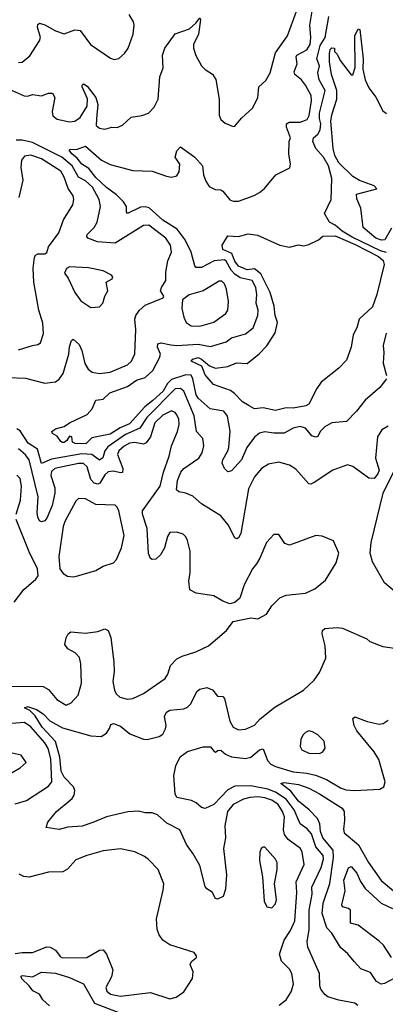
# Model space of a CAD drawing. Extents: x 1268547 to 1425625, y 515768 to 616754.
# Tile 16 of 256: x 1313852 to 1315929, y 535000 to 540597. Entities that reach past the tile are written whole.
import ezdxf

# ---------------------------------------------------------------- set-up
doc = ezdxf.new("R2010")
doc.units = 0

msp = doc.modelspace()

# ---------------------------------------------------------------- linework, layer by layer
at = {"layer": '0CON10XD'}
for points in [[(1313775, 540208.8), (1313876.4, 540163.6), (1313895, 540161.8), (1313925, 540171.1), (1313975, 540164.3), (1314015, 540179.5), (1314038.9, 540178.9), (1314051.2, 540155), (1314035.6, 540075), (1314040.8, 540050.8), (1314065, 540031.5), (1314135, 540016.2), (1314165, 540019.7), (1314195, 540041.3), (1314235.8, 540105), (1314237.3, 540147.3), (1314206.9, 540215), (1314206, 540225), (1314215, 540232.5), (1314235, 540219.1), (1314285, 540154.4), (1314294.8, 540115), (1314287.6, 540032.4), (1314285.6, 539995), (1314305, 539980.6), (1314335, 539974.2), (1314375, 539986.2), (1314405, 539983.8), (1314435, 539998), (1314485, 540042.5), (1314545, 540051.4), (1314584.2, 540065.8), (1314615, 540100), (1314638.5, 540145), (1314648.7, 540271.3), (1314667, 540323), (1314662.2, 540395), (1314675.6, 540435), (1314735, 540515.8), (1314816.2, 540545), (1314853.1, 540576.9), (1314875, 540606.7), (1314878.8, 540595), (1314866.9, 540515), (1314839.1, 540455), (1314839.2, 540435), (1314853.2, 540393.2), (1314885, 540334.3), (1314905, 540312.9), (1314947.6, 540287.6), (1314966.5, 540256.5), (1314984.4, 540145), (1314984.6, 540054.6), (1314995, 540028.8), (1315019.2, 540009.2), (1315065, 539990), (1315075, 539991.2), (1315112.2, 540037.8), (1315176.9, 540095), (1315205.5, 540155), (1315210, 540215), (1315249.3, 540250.7), (1315274.6, 540295.4), (1315305, 540409.2), (1315373.8, 540505), (1315424.7, 540645)], [(1315936, 538555), (1315898.8, 538505), (1315815.3, 538434.7), (1315765, 538370.8), (1315708.2, 538311.8), (1315625, 538304.4), (1315585, 538282.5), (1315559.2, 538255), (1315545, 538228), (1315535, 538223.1), (1315511.7, 538231.7), (1315475, 538274.3), (1315445, 538284.4), (1315406.2, 538275), (1315355, 538246.5), (1315295, 538245.4), (1315245.3, 538254.7), (1315215, 538245.5), (1315185, 538222.7), (1315142.6, 538165), (1315112.6, 538095), (1315055, 538032.5), (1315035, 538026), (1315015.8, 538045), (1315002.5, 538075), (1315005.6, 538095), (1315034.5, 538145), (1315039.6, 538165), (1315046.8, 538256.8), (1315032.7, 538342.7), (1315011.8, 538371.8), (1314934.8, 538384.8), (1314865, 538445.2), (1314853.7, 538465), (1314835.3, 538555.3), (1314825, 538576.7), (1314795, 538578.8), (1314715, 538551.6), (1314691.2, 538528.8), (1314666.3, 538485), (1314607.3, 538432.7), (1314563.1, 538396.9), (1314475, 538299.7), (1314423, 538277), (1314365, 538240.8), (1314260.6, 538219.4), (1314226.7, 538185), (1314167.3, 538187.3), (1314152.5, 538195), (1314147.5, 538225), (1314135, 538230), (1314120, 538205), (1314105, 538193.3), (1314095, 538193.8), (1314085, 538198.8), (1314065, 538228.8), (1314037.5, 538245), (1314033.8, 538255), (1314055, 538270), (1314105, 538283.8), (1314134.5, 538305.5), (1314235, 538351.8), (1314263.5, 538385), (1314285, 538434.3), (1314325, 538439.5), (1314363.5, 538475), (1314465, 538512.4), (1314515, 538546.6), (1314565, 538561.9), (1314607.6, 538602.4), (1314646.8, 538675), (1314650.8, 538695), (1314634.7, 538735), (1314636.2, 538753.8), (1314655, 538759.5), (1314710.9, 538749.1), (1314744.4, 538744.4), (1314865, 538751.9), (1314935, 538739.2), (1315024.1, 538765.9), (1315055, 538788.2), (1315135, 538810.3), (1315177.3, 538845), (1315204.5, 538915), (1315206.5, 538945), (1315195.4, 538985), (1315198.4, 539035), (1315192.7, 539075), (1315173.2, 539113.2), (1315105, 539129.9), (1315075, 539149.3), (1315053.2, 539173.2), (1315025, 539224.8), (1315015, 539230.8), (1314955.7, 539225), (1314885, 539188.6), (1314855, 539188.6), (1314847.4, 539197.4), (1314826.6, 539275), (1314791, 539345), (1314746.6, 539406.6), (1314665, 539457.8), (1314587.1, 539527.1), (1314565, 539533.4), (1314538.5, 539531.5), (1314465, 539495.8), (1314458.9, 539505), (1314458.4, 539535), (1314441, 539561), (1314401.6, 539601.6), (1314345, 539642.6), (1314285, 539699.7), (1314245, 539750.8), (1314205, 539774.7), (1314179, 539809), (1314147.1, 539835), (1314133.3, 539855), (1314139.2, 539860.8), (1314175, 539859.4), (1314225, 539877.3), (1314317.2, 539797.2), (1314365, 539773.6), (1314495, 539739.8), (1314605, 539735.4), (1314685, 539706.4), (1314715, 539701.2), (1314745, 539709.4), (1314758.1, 539731.9), (1314761.8, 539775), (1314734.6, 539815), (1314745, 539852), (1314765, 539873.8), (1314845.9, 539815.9), (1314890.5, 539765), (1314896.5, 539715), (1314908.9, 539678.9), (1314927.7, 539647.7), (1314961.7, 539631.7), (1314995, 539628.8), (1315005, 539622), (1315045, 539573.1), (1315065, 539564.4), (1315094.3, 539564.3), (1315183.6, 539596.4), (1315215, 539613.8), (1315243.1, 539636.9), (1315306.1, 539713.9), (1315386.7, 539755), (1315390, 539775), (1315380.6, 539835), (1315383.1, 539905), (1315390, 539925), (1315368.5, 539985), (1315367.1, 540005), (1315382.5, 540015), (1315445, 540014.8), (1315485, 540028.7), (1315497.2, 540052.8), (1315510.5, 540135), (1315506.9, 540165), (1315475.4, 540225), (1315453.5, 540255), (1315415.6, 540285), (1315411.2, 540301.2), (1315428.2, 540345), (1315422.5, 540385), (1315426.9, 540395), (1315482.7, 540425), (1315501.8, 540455), (1315506.3, 540495), (1315500.5, 540565), (1315512.9, 540645)], [(1314368.5, 540378.5), (1314388.8, 540371.2), (1314415, 540375.8), (1314446.4, 540403.6), (1314468.6, 540435), (1314495.6, 540514.4), (1314502, 540565), (1314498, 540585), (1314473.9, 540626.1)], [(1313845, 540352.9), (1313865, 540355.7), (1313909.1, 540390.9), (1313964.3, 540475.7), (1313969.2, 540495), (1313951.9, 540555), (1313955, 540570), (1313965, 540576), (1313995, 540568.2), (1314055, 540533.1), (1314104.3, 540515.7), (1314165, 540538.1), (1314195, 540535.8), (1314254.2, 540455), (1314368.5, 540378.5)], [(1315935, 539273.8), (1315902.4, 539282.4), (1315740.5, 539360.5), (1315684.1, 539394.1), (1315645, 539429.2), (1315612.5, 539445), (1315582.9, 539495), (1315622.3, 539575), (1315625, 539693.3), (1315606.5, 539765), (1315578.5, 539815), (1315534.4, 539865), (1315516.8, 539905), (1315520.6, 539925), (1315545, 539945.3), (1315559.2, 539970.8), (1315562.4, 540005), (1315555.3, 540035.3), (1315554.9, 540065.1), (1315587.8, 540195), (1315552.4, 540255), (1315544.8, 540295.2), (1315555.1, 540335), (1315540.2, 540375), (1315559.8, 540450.2), (1315587.4, 540495), (1315608.2, 540615)], [(1315611.2, 540405), (1315615, 540427.5), (1315625, 540435.8), (1315640, 540435), (1315640, 540415), (1315655, 540400), (1315673.3, 540365), (1315735, 540282.5), (1315745, 540282.5), (1315756.9, 540325), (1315755.4, 540505), (1315774.5, 540545.5), (1315785, 540541.2), (1315803, 540375), (1315800.9, 540315), (1315813.9, 540253.9), (1315835, 540209.2), (1315875, 540157.1), (1315915, 540078.2), (1315935, 540063.9)], [(1315965, 539411.1), (1315926.4, 539345), (1315907, 539343), (1315874.7, 539355), (1315804.2, 539415), (1315789.5, 539525), (1315767.4, 539577.4), (1315765.6, 539605), (1315881.2, 539635), (1315865, 539652.5), (1315782.5, 539682.5), (1315745, 539704.8), (1315665, 539782.4), (1315643.1, 539825), (1315632.5, 539865), (1315620.1, 540019.9), (1315624.7, 540055), (1315653.3, 540145), (1315653.9, 540195), (1315623.8, 540285), (1315612, 540358), (1315611.2, 540405)], [(1313785, 538562), (1313885, 538559.1), (1313995, 538529.6), (1314055, 538538.5), (1314075, 538553.3), (1314097.9, 538585), (1314130, 538695), (1314135, 538736.7), (1314146.4, 538773.6), (1314155, 538780), (1314190.2, 538750.2), (1314205.3, 538715.3), (1314222.4, 538642.4), (1314240.8, 538610.8), (1314262.8, 538592.8), (1314305, 538584.6), (1314365, 538592.7), (1314464.6, 538635.4), (1314486.9, 538655), (1314505, 538697.5), (1314511.5, 538835), (1314506.7, 538895), (1314511.8, 538915), (1314532.1, 538945), (1314565, 538974.6), (1314666.2, 539015), (1314671.2, 539025), (1314651.9, 539055), (1314657.5, 539075), (1314682.7, 539115), (1314682, 539162), (1314693.5, 539225), (1314713.3, 539275), (1314709.1, 539315), (1314681.1, 539355), (1314585, 539428.9), (1314555, 539426.7), (1314395, 539325.9), (1314293, 539333), (1314239.2, 539355), (1314232.5, 539365), (1314235.6, 539375), (1314275.4, 539415), (1314292.5, 539445), (1314310.3, 539535), (1314303.2, 539575), (1314265, 539644.7), (1314225, 539680), (1314185, 539702.3), (1314149, 539765), (1314090.5, 539815), (1313925, 539898.1), (1313865, 539912.1), (1313831.3, 539911.3)], [(1313845, 538720.5), (1313924.1, 538744.1), (1313955, 538750), (1313969.6, 538760.4), (1313987.1, 538812.9), (1313982.4, 538872.4), (1313959.6, 538945), (1313932.5, 539105), (1313928.2, 539185), (1313935.7, 539244.3), (1313942.2, 539257.8), (1313955, 539266), (1313993.6, 539266.4), (1314005.8, 539274.2), (1314016.2, 539305), (1314074.3, 539385), (1314100.5, 539459.5), (1314154.4, 539545), (1314160, 539575), (1314154.5, 539595), (1314126.6, 539636.6), (1314105, 539700.6), (1314085, 539736), (1313975, 539806.5), (1313915, 539826.5), (1313878.9, 539821.1), (1313862.7, 539797.3), (1313857.2, 539757.2), (1313868.6, 539685), (1313846.4, 539585)], [(1315305, 538374.8), (1315235, 538390.5), (1315185, 538384.3), (1315155, 538400.8), (1315118, 538425), (1315072.5, 538472.5), (1315048.7, 538488.7), (1314952.9, 538522.9), (1314905, 538578.8), (1314886.2, 538626.2), (1314825.8, 538655), (1314835, 538666.5), (1314865, 538676.4), (1314885, 538666.9), (1314929.3, 538629.3), (1314965, 538616.7), (1315035, 538624.3), (1315084.3, 538645.7), (1315145, 538643.1), (1315212.3, 538697.7), (1315255, 538743.5), (1315304, 538816), (1315315.6, 538875), (1315303.3, 538915), (1315298.2, 538968.2), (1315274.8, 539045), (1315221.2, 539151.2), (1315185, 539180.5), (1315143.3, 539175), (1315095, 539196.1), (1315075, 539224.5), (1315057.8, 539267.8), (1315005, 539290.7), (1315001.7, 539315), (1315035, 539368.6), (1315095, 539364.5), (1315150.7, 539379.3), (1315202.4, 539372.4), (1315330, 539315), (1315385, 539303.8), (1315435, 539316), (1315465, 539312), (1315495, 539318), (1315550, 539345), (1315575, 539366.7), (1315645, 539367.9), (1315758.4, 539318.4), (1315889.6, 539249.6), (1315917.8, 539227.8), (1315923.1, 539205), (1315881.6, 539035), (1315856.9, 538965), (1315780, 538895), (1315767.1, 538845), (1315746, 538805), (1315734.4, 538735), (1315708.1, 538661.9), (1315665, 538616.5), (1315564.4, 538535.6), (1315539.5, 538500.5), (1315495, 538411.3), (1315478.2, 538401.8), (1315405, 538389.3), (1315365, 538390), (1315305, 538374.8)], [(1314255, 538960.8), (1314305, 538964.4), (1314324.4, 538985), (1314335.7, 539025), (1314352, 539055), (1314343.8, 539105), (1314377.1, 539122.9), (1314380, 539135), (1314373.8, 539145), (1314325, 539168.5), (1314243, 539187), (1314135, 539191.2), (1314118.3, 539181.7), (1314106.2, 539155), (1314127, 539127), (1314165.8, 539045.8), (1314198.8, 538998.8), (1314255, 538960.8)], [(1314875, 538854.6), (1314955, 538876.9), (1315023, 538927), (1315034.2, 538945), (1315038.9, 538995), (1315026.5, 539065), (1315015.3, 539095.3), (1314999.5, 539109.5), (1314985, 539111.1), (1314895, 539055.6), (1314815, 539032.9), (1314775.8, 539004.2), (1314772.2, 538955), (1314783.5, 538905), (1314797.5, 538875), (1314825, 538855.5), (1314875, 538854.6)], [(1315933.3, 538815), (1315916.5, 538745), (1315921.5, 538705), (1315916.9, 538645), (1315936.1, 538573.9)], [(1315945, 538285.6), (1315909.2, 538265), (1315885.5, 538224.5), (1315873.8, 538105), (1315893.8, 538035), (1315887.5, 538015), (1315865, 537988.8), (1315835, 537991.2), (1315745, 538057.5), (1315715, 538066.9), (1315630, 538035), (1315525, 537965.6), (1315505, 537955.8), (1315495, 537957.5), (1315420.8, 538040.8), (1315385, 538064.4), (1315325, 538081.5), (1315265, 538069.5), (1315225, 538045.6), (1315185, 537998.1), (1315151.1, 537928.9), (1315107.5, 537675), (1315095, 537652), (1315085, 537646), (1315075, 537651.2), (1315036.5, 537725), (1314995.4, 537775.4), (1314884.7, 537844.7), (1314835, 537887.8), (1314795, 537905.7), (1314755, 537912.5), (1314741.9, 537925), (1314747.4, 537977.4), (1314766.9, 538025), (1314785, 538046), (1314869.5, 538105), (1314888.1, 538135), (1314897.8, 538175), (1314891.4, 538215), (1314855.5, 538255.5), (1314843.3, 538345), (1314784.8, 538484.8), (1314765, 538500.3), (1314735, 538497.6), (1314574.6, 538335), (1314534.6, 538275.4), (1314451.9, 538238.1), (1314352.1, 538167.9), (1314334.8, 538145), (1314323.5, 538106.5), (1314305, 538092.9), (1314261.5, 538125), (1314205, 538129.5), (1314031.6, 538098.4), (1313975, 538073.5), (1313953.5, 538155), (1313899.4, 538189.4), (1313855, 538259.2), (1313835, 538270.4)], [(1313735, 536807.5), (1313985, 536806.7), (1314015, 536789.4), (1314062.6, 536732.6), (1314115, 536700.6), (1314145, 536712.5), (1314183.4, 536756.6), (1314202.1, 536825), (1314199.6, 536935), (1314191.8, 536971.8), (1314167.7, 536997.7), (1314125, 537020.8), (1314108, 537045), (1314115, 537083.3), (1314126.2, 537105), (1314142.7, 537117.3), (1314225, 537110), (1314295, 537118.6), (1314335, 537133.8), (1314355, 537123.8), (1314368.9, 537085), (1314386.5, 536945), (1314388, 536892), (1314380, 536835), (1314391.1, 536785), (1314399.4, 536765), (1314420.8, 536745), (1314465, 536733.3), (1314495, 536737.5), (1314555, 536766.4), (1314678.2, 536851.8), (1314693.7, 536876.3), (1314708.9, 536925), (1314745, 536963.5), (1314775, 536979.1), (1314852.9, 537002.9), (1314925, 537037.5), (1315027.5, 537125), (1315065, 537176.2), (1315165, 537196.2), (1315205, 537190), (1315253.2, 537216.8), (1315284.5, 537265.5), (1315329.7, 537310.3), (1315365.5, 537324.5), (1315475, 537337.1), (1315528.2, 537361.8), (1315589.8, 537410.2), (1315650, 537510), (1315664.5, 537565), (1315635, 537633.8), (1315570.3, 537660.3), (1315535, 537664.2), (1315385, 537609.2), (1315358.8, 537618.8), (1315325, 537670), (1315295, 537670), (1315253.3, 537625), (1315215.6, 537535), (1315196.4, 537503.6), (1315174.3, 537475), (1315127.5, 537385), (1315102, 537308), (1315075, 537283.8), (1315046.1, 537276.1), (1315005, 537292), (1314955, 537321.4), (1314855, 537336.7), (1314818, 537355), (1314811.9, 537405), (1314820, 537455), (1314819.4, 537575), (1314805.4, 537635.4), (1314796.2, 537656.2), (1314781.3, 537671.3), (1314745, 537684), (1314705, 537682.5), (1314690.6, 537659.4), (1314674.3, 537595), (1314652.5, 537555), (1314625, 537530), (1314605, 537528.8), (1314594.4, 537534.4), (1314582.7, 537562.7), (1314576.3, 537705), (1314549.6, 537785), (1314550, 537805), (1314648.9, 537945), (1314668.7, 538025), (1314701.1, 538115), (1314713.8, 538175), (1314748.4, 538255), (1314757.3, 538295), (1314755.2, 538325), (1314745, 538351.1), (1314734.3, 538364.3), (1314715, 538372.8), (1314665, 538349.5), (1314618.9, 538305), (1314594.3, 538225.7), (1314569.3, 538190.7), (1314555, 538183.8), (1314505, 538193.4), (1314475, 538188.5), (1314445, 538172.7), (1314414.8, 538145), (1314408.1, 538125), (1314437.5, 538045), (1314435, 538023.6), (1314425, 538020.6), (1314385, 538030.9), (1314355, 538025.7), (1314335, 538009.3), (1314307.2, 537962.8), (1314295, 537955.9), (1314275, 537961.9), (1314255, 537983.1), (1314235.2, 538055), (1314215, 538074.4), (1314185, 538074.5), (1314050.4, 538045), (1314032, 538028), (1314027.7, 538005), (1314051.6, 537935), (1314051.3, 537905), (1314036.9, 537835), (1314006.2, 537763.8), (1313995, 537748.6), (1313975, 537741.4), (1313965, 537747.5), (1313955, 537768.8), (1313950.9, 537795), (1313955.7, 537885), (1313904.5, 538094.5), (1313885, 538123.3), (1313845, 538157.8)], [(1313832.1, 537785), (1313856.2, 537865), (1313861.9, 537945), (1313855, 537988.1), (1313835, 538007.5)], [(1315997.1, 537335), (1315924.7, 537394.7), (1315855.6, 537515), (1315843.3, 537565), (1315849.4, 537625), (1315916.9, 537905), (1315976.5, 538025)], [(1314155, 537429.2), (1314175, 537434.2), (1314283.3, 537465), (1314325, 537490), (1314385, 537509.2), (1314402.4, 537527.6), (1314429.5, 537595), (1314444.5, 537665), (1314414, 537804), (1314406.2, 537826.2), (1314395, 537837.5), (1314285, 537841.3), (1314225, 537873.3), (1314185.4, 537874.6), (1314170.9, 537859.1), (1314107.6, 537745), (1314097.9, 537715), (1314074.3, 537545), (1314080, 537475), (1314098.8, 537448.8), (1314123.1, 537433.1), (1314155, 537429.2)], [(1313820.8, 537285), (1313875, 537358), (1313944.2, 537415.8), (1313956.2, 537435), (1313953.3, 537475), (1313905, 537572), (1313831.1, 537755)], [(1315325.4, 534994.6), (1315365, 535024.2), (1315395, 535071.2), (1315408.2, 535115), (1315398.5, 535175), (1315385, 535199.4), (1315338.8, 535245), (1315328.5, 535285), (1315354.2, 535365), (1315390.9, 535419.1), (1315415.5, 535474.5), (1315426.9, 535635), (1315422.1, 535695), (1315467.5, 535795), (1315455.8, 535865), (1315446.9, 535885), (1315377.3, 535937.3), (1315355.7, 535965.7), (1315351.4, 535991.4), (1315355.6, 536065), (1315345.7, 536095), (1315320.2, 536135), (1315285, 536159.7), (1315245, 536173.8), (1315205, 536179.2), (1315158.8, 536175), (1315124, 536166), (1315065, 536136.1), (1315032, 536095), (1315016.5, 536015), (1315020.3, 535945), (1315009.1, 535885), (1315027.5, 535735), (1315021.2, 535655), (1315008.3, 535611.7), (1314976.4, 535596.4), (1314965, 535601.2), (1314945, 535636.2), (1314915, 535655.8), (1314905, 535670), (1314875, 535788), (1314838.2, 535855), (1314798.7, 535908.7), (1314760.6, 535990.6), (1314688.5, 536028.5), (1314635, 536076.4), (1314605, 536087.9), (1314565, 536087.9), (1314527.1, 536097.1), (1314466.1, 536093.9), (1314345.3, 536064.7), (1314267.7, 536032.3), (1314207.3, 536012.7), (1314125, 536006.5), (1314075, 535992.7), (1314002.5, 536005), (1314010.8, 536035), (1314061.4, 536095), (1314150.1, 536169.9), (1314161.4, 536188.6), (1314164.7, 536215), (1314156.6, 536236.6), (1314105, 536291.2), (1314087, 536325), (1314079.6, 536405), (1314054.3, 536494.3), (1313979.1, 536575), (1313940, 536640), (1313910, 536670), (1313879.2, 536685), (1313895, 536693.1), (1313946.7, 536675), (1313985, 536650.9), (1314021.9, 536611.9), (1314095, 536571.6), (1314255, 536526.4), (1314315, 536522), (1314345, 536541.2), (1314362.3, 536567.7), (1314369.5, 536590.5), (1314385, 536595.7), (1314425, 536580), (1314477.3, 536537.3), (1314555, 536507.5), (1314575, 536505.5), (1314645, 536521.5), (1314664.3, 536535), (1314680.6, 536565), (1314683.1, 536585), (1314674.3, 536635), (1314685, 536661.2), (1314705, 536671.4), (1314785, 536679.4), (1314805, 536688.1), (1314822.2, 536705), (1314859.6, 536780.4), (1314875, 536791.5), (1314915, 536801.4), (1314947.9, 536787.9), (1314975, 536751.2), (1315005, 536749.2), (1315015, 536737.5), (1315045, 536610), (1315064.4, 536575), (1315095, 536559.5), (1315135, 536563.5), (1315185, 536586.9), (1315217.6, 536622.4), (1315300.5, 536689.5), (1315463.8, 536786.2), (1315525, 536842.5), (1315554.7, 536885.3), (1315592, 536968), (1315587.6, 537037.6), (1315570, 537105), (1315572.5, 537125), (1315585, 537135.7), (1315655, 537141.5), (1315685, 537137.3), (1315825, 537076.7), (1315841.5, 537061.5), (1315915, 537033.3), (1315995, 537022.5)], [(1313825, 536138.8), (1313891.1, 536158.9), (1314015, 536239.6), (1314034.7, 536265), (1314029.1, 536395), (1314014.1, 536454.1), (1313995, 536485.2), (1313915, 536577.3), (1313878.9, 536601.1), (1313805.6, 536595.6)], [(1315773.6, 534993.6), (1315755, 535005.6), (1315665, 535022.5), (1315602.7, 535042.7), (1315584.7, 535054.7), (1315561.9, 535085), (1315556.4, 535105), (1315555.3, 535175.3), (1315489.1, 535325), (1315485.3, 535355), (1315496.1, 535425), (1315496.9, 535535), (1315513.2, 535625), (1315512.5, 535665), (1315565, 535777.7), (1315578.8, 535825), (1315576.7, 535845), (1315534.6, 535894.6), (1315509.5, 535969.5), (1315485, 535996.3), (1315445, 536024.6), (1315411.8, 536105), (1315365, 536165.2), (1315305.8, 536205), (1315261.7, 536221.7), (1315165, 536240.7), (1315075, 536239), (1315035, 536218.8), (1314953.8, 536135), (1314905, 536113.1), (1314885, 536118.5), (1314854.8, 536144.8), (1314827.7, 536157.7), (1314744.3, 536174.3), (1314735, 536196.7), (1314728.3, 536298.3), (1314738.9, 536355), (1314764, 536406), (1314805, 536436.7), (1314895, 536463.1), (1314935, 536462.5), (1314955.9, 536435.9), (1314965, 536433.8), (1314977.4, 536442.6), (1314995, 536444.4), (1315021.7, 536421.7), (1315055, 536405.9), (1315135, 536397.3), (1315165.7, 536404.3), (1315215, 536446.8), (1315235, 536452.5), (1315260.4, 536385), (1315278.5, 536365), (1315305, 536351.6), (1315405, 536320.2), (1315484.1, 536314.1), (1315532.8, 536302.8), (1315595, 536277.1), (1315675, 536230), (1315705, 536219.1), (1315754.7, 536215.3), (1315897.7, 536222.3), (1315920, 536235), (1315928.6, 536265), (1315892, 536392), (1315866.7, 536435), (1315766.9, 536555), (1315752.2, 536585), (1315744, 536625), (1315755, 536633.8), (1315826.3, 536606.3), (1315895, 536591.9), (1315916.2, 536595), (1315945, 536614.2)], [(1315555, 536424.4), (1315574, 536435), (1315587.1, 536455), (1315580.8, 536495), (1315545, 536530.8), (1315515, 536548.8), (1315495, 536553.3), (1315475.9, 536544.1), (1315460.6, 536529.4), (1315449.2, 536505), (1315446, 536465), (1315455.6, 536445.6), (1315495, 536428.1), (1315555, 536424.4)], [(1313795, 536310), (1313855, 536343.3), (1313887.5, 536375), (1313860, 536415), (1313791.9, 536431.9)], [(1315981.1, 535148.9), (1315925, 535117.9), (1315905, 535114.6), (1315878.8, 535128.8), (1315845, 535180), (1315790.3, 535200.3), (1315752.5, 535242.5), (1315716.9, 535286.9), (1315675, 535321.9), (1315624.8, 535404.8), (1315596.4, 535435), (1315569.8, 535515), (1315575.2, 535575), (1315614.4, 535685.6), (1315635.1, 535834.9), (1315632.9, 535875), (1315574.3, 535945), (1315561.6, 535981.6), (1315556.9, 536025), (1315544.3, 536055), (1315495.8, 536105.8), (1315435, 536154), (1315392.1, 536212.1), (1315336.2, 536255), (1315355, 536259.6), (1315435, 536248.9), (1315495, 536228.1), (1315555, 536196.4), (1315684.5, 536115), (1315695.3, 536095.3), (1315698.1, 536045), (1315690.8, 535995), (1315695.2, 535975.2), (1315776.5, 535906.5), (1315834, 535805), (1315905, 535703.5), (1315975, 535645.3)], [(1313825, 535288.4), (1313865, 535294.8), (1313925, 535293.5), (1314005, 535326.5), (1314025, 535324.3), (1314055, 535307.4), (1314081.3, 535271.3), (1314095, 535263.7), (1314234, 535266), (1314305, 535307.8), (1314325, 535308.6), (1314345.4, 535285.4), (1314380.4, 535195), (1314373.8, 535155), (1314341.8, 535095), (1314346.9, 535075), (1314366.9, 535056.9), (1314425.3, 535045.3), (1314595, 535066.2), (1314705, 535030), (1314740.3, 535039.7), (1314785, 535070), (1314833.8, 535146.2), (1314837.7, 535185), (1314820, 535225), (1314827.8, 535242.2), (1314856.2, 535265), (1314856.7, 535275), (1314842.5, 535295), (1314705, 535337.1), (1314664.6, 535364.6), (1314644.5, 535394.5), (1314632.9, 535425), (1314628.1, 535485), (1314667.7, 535647.7), (1314670.8, 535685), (1314637.5, 535765), (1314582.8, 535822.8), (1314560.2, 535840.2), (1314505, 535866.9), (1314425, 535882.5), (1314325, 535872.5), (1314232.5, 535845), (1314169.9, 535820.1), (1314122.4, 535767.6), (1314097.2, 535752.8), (1314015, 535751.5), (1313905, 535722.2), (1313875, 535725.7), (1313848.9, 535738.9)], [(1315285, 535548.8), (1315305, 535570), (1315311.4, 535595), (1315298.9, 535685), (1315314.4, 535765), (1315314.4, 535805), (1315305.4, 535825.4), (1315245, 535893.3), (1315235, 535893.3), (1315224.3, 535885.7), (1315215.8, 535864.2), (1315213.4, 535816.6), (1315231.1, 535725), (1315240.8, 535585), (1315255, 535553.3), (1315285, 535548.8)], [(1315965.1, 535265.1), (1315919.3, 535335), (1315895, 535358.2), (1315775, 535449.1), (1315730.7, 535460.7), (1315730.5, 535535), (1315720, 535545), (1315685, 535554.3), (1315681.5, 535565), (1315700.8, 535645), (1315693.9, 535705), (1315719.5, 535775), (1315735, 535782.5), (1315767.8, 535745), (1315787.2, 535697.2), (1315815, 535658.5), (1315905, 535573.8), (1315969.6, 535545)], [(1314020.5, 534990.5), (1313983.8, 535025), (1313965, 535057.5), (1313926.1, 535076.1), (1313906, 535105), (1313865, 535142), (1313858, 535155), (1313865.8, 535164.2), (1313925, 535155.5), (1313975, 535181.8), (1314055, 535175.7), (1314135, 535151.9), (1314215, 535116), (1314276.2, 535006.2), (1314425, 534950)]]:
    msp.add_lwpolyline(points, dxfattribs=at)

doc.saveas('drawing.dxf')
